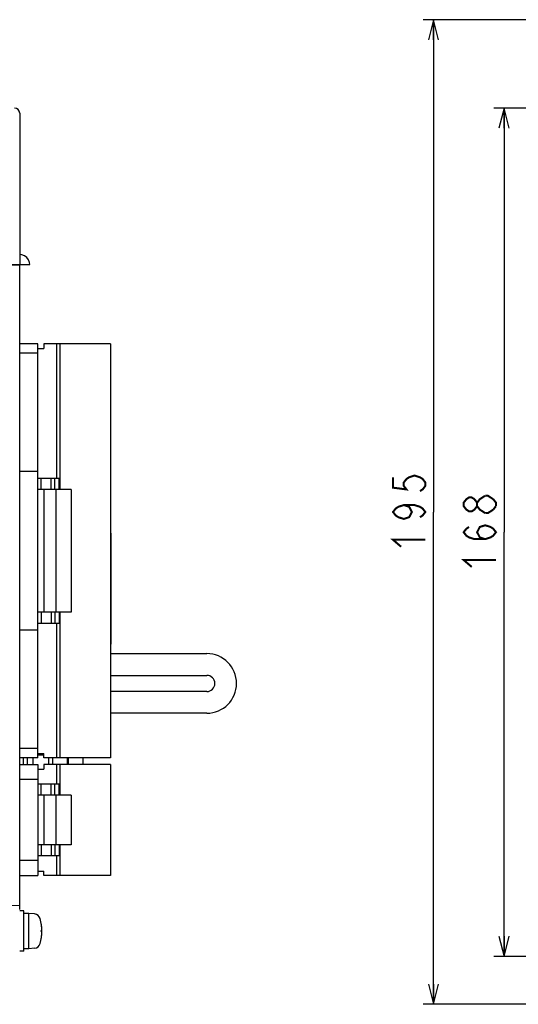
# Model space of a CAD drawing. Extents: x 77 to 816, y 33 to 540.
# Tile 3 of 20: x 240 to 339, y 262 to 458. Entities that reach past the tile are written whole.
import ezdxf

# ---------------------------------------------------------------- set-up
doc = ezdxf.new("R2010")
doc.units = 0
doc.header["$LTSCALE"] = 46.2
doc.layers.get('0').update_dxf_attribs({"linetype": 'CONTINUOUS'})
for name, color, linetype in [('ALL_AXIS', 7, 'CONTINUOUS'), ('ALL_CURVE', 7, 'CONTINUOUS'), ('ALL_DIM', 7, 'CONTINUOUS'), ('ALL_FEATURES', 7, 'CONTINUOUS')]:
    doc.layers.add(name, color=color, linetype=linetype)
doc.dimstyles.get("Standard").update_dxf_attribs({"dimtxt": 2.5, "dimasz": 2.5, "dimexe": 1.25, "dimexo": 0.625, "dimtad": 1, "dimcen": 2.5, "dimazin": 3, "dimtfac": 1, "dimtmove": 0, "dimatfit": 3})

# ---------------------------------------------------------------- blocks, each defined once
blk = doc.blocks.new('_OPEN')
at = {"color": 0, "linetype": 'BYBLOCK'}
for p, q in [((0, 0), (-1, 0.25)), ((-1, -0.25), (0, 0)), ((-1, 0), (0, 0))]:
    blk.add_line(p, q, dxfattribs=at)
blk = doc.blocks.new('*D7')
at = {"layer": 'ALL_DIM', "color": 2, "linetype": 'CONTINUOUS'}
for p, q in [((418.88, 440), (334, 440)), ((336, 440), (336, 356)), ((336, 272), (336, 356)), ((419.01, 272), (334, 272))]:
    blk.add_line(p, q, dxfattribs=at)
at = {"layer": 'ALL_DIM', "color": 2, "linetype": 'CONTINUOUS', "xscale": 4, "yscale": 4, "zscale": 4}
for p, rotation in [((336, 440), 90), ((336, 272), 270)]:
    blk.add_blockref('_OPEN', p, dxfattribs=dict(at, rotation=rotation))
blk = doc.blocks.new('*D11')
at = {"layer": 'ALL_DIM', "color": 2, "linetype": 'CONTINUOUS'}
for p, q in [((422, 457.5), (320, 457.5)), ((322, 457.5), (322, 360)), ((322, 262.5), (322, 360)), ((422, 262.5), (320, 262.5))]:
    blk.add_line(p, q, dxfattribs=at)
at = {"layer": 'ALL_DIM', "color": 2, "linetype": 'CONTINUOUS', "xscale": 4, "yscale": 4, "zscale": 4}
for p, rotation in [((322, 457.5), 90), ((322, 262.5), 270)]:
    blk.add_blockref('_OPEN', p, dxfattribs=dict(at, rotation=rotation))

msp = doc.modelspace()

# ---------------------------------------------------------------- linework, layer by layer
at = {"layer": 'ALL_AXIS', "color": 7, "linetype": 'CONTINUOUS'}
for p, q in [((257.98, 393.3), (247.28, 393.3)), ((247.98, 393.3), (247.98, 364.45)), ((257.98, 393.3), (257.98, 311.3)), ((250.18, 364.45), (247.18, 364.45)), ((247.18, 364.45), (247.18, 340.15)), ((250.18, 364.45), (250.18, 340.15)), ((250.18, 340.15), (247.18, 340.15)), ((247.98, 340.15), (247.98, 311.3)), ((242.7, 310), (242.7, 311.3)), ((257.98, 311.3), (247.28, 311.3)), ((257.98, 310), (247.28, 310)), ((247.98, 310), (247.98, 303.9)), ((257.98, 310), (257.98, 288)), ((250.18, 303.9), (247.18, 303.9)), ((247.18, 303.9), (247.18, 294.1)), ((250.18, 303.9), (250.18, 294.1)), ((250.18, 294.1), (247.18, 294.1)), ((247.98, 294.1), (247.98, 288)), ((257.98, 288), (247.28, 288)), ((240.8, 281), (240, 281)), ((240.8, 273), (240.8, 281)), ((241.8, 280.5), (240.8, 280.5)), ((242.919, 280.402), (241.8, 280.5)), ((241.8, 273.5), (241.8, 280.5)), ((240.8, 273), (240, 273)), ((241.8, 273.5), (240.8, 273.5)), ((242.919, 273.598), (241.8, 273.5))]:
    msp.add_line(p, q, dxfattribs=at)
for centre, radius, start, end in [((242.806, 279.107), 1.3, 15.88085, 85), ((235.4, 277), 9, 344.11915, 15.88085), ((242.806, 274.893), 1.3, 275, 344.11915)]:
    msp.add_arc(centre, radius, start, end, dxfattribs=at)
at = {"layer": 'ALL_CURVE', "color": 40, "linetype": 'CONTINUOUS'}
msp.add_line((244.4, 277), (244.152, 277), dxfattribs=at)
msp.add_arc((235.4, 277), 9, 346.5066, 13.4934, dxfattribs=at)
at = {"layer": 'ALL_DIM', "color": 2, "linetype": 'CONTINUOUS', "const_width": 0.4}
for points in [[(314, 366.88), (314, 364.816), (316.667, 364.472), (316.133, 365.16), (316.133, 365.848), (316.667, 366.536), (317.2, 366.88), (318.267, 367.224), (319.333, 366.88), (319.867, 366.536), (320.4, 365.848), (320.4, 365.16), (319.867, 364.472), (319.333, 364.128)], [(330.667, 361.16), (330.133, 360.472), (329.6, 360.128), (329.067, 360.128), (328.533, 360.472), (328, 361.16), (328, 361.848), (328.533, 362.536), (329.067, 362.88), (329.6, 362.88), (330.133, 362.536), (330.667, 361.848)], [(332.267, 359.784), (331.2, 360.472), (330.667, 361.16), (330.667, 361.848), (331.2, 362.536), (332.267, 363.224)], [(332.267, 363.224), (332.8, 363.224), (333.867, 362.536)], [(333.867, 362.536), (334.4, 361.848), (334.4, 361.16)], [(316.133, 361.376), (317.2, 361.032), (317.733, 360), (317.2, 358.968), (316.133, 358.624), (315.067, 358.968), (314.533, 359.312), (314, 360), (314.533, 360.688), (315.067, 361.032), (316.133, 361.376), (318.267, 361.376), (319.333, 361.032), (319.867, 360.688), (320.4, 360), (319.867, 359.312), (319.333, 358.968)], [(334.4, 361.16), (333.867, 360.472)], [(333.867, 360.472), (332.8, 359.784), (332.267, 359.784)], [(332.267, 354.624), (331.2, 354.968), (330.667, 356), (331.2, 357.032), (332.267, 357.376), (333.333, 357.032), (333.867, 356.688), (334.4, 356), (333.867, 355.312), (333.333, 354.968), (332.267, 354.624), (330.133, 354.624), (329.067, 354.968), (328.533, 355.312), (328, 356), (328.533, 356.688), (329.067, 357.032)], [(315.6, 353.12), (314, 354.496), (320.4, 354.496)], [(329.6, 349.12), (328, 350.496), (334.4, 350.496)]]:
    msp.add_lwpolyline(points, dxfattribs=at)
at = {"layer": 'ALL_FEATURES', "color": 7, "linetype": 'CONTINUOUS'}
for p, q in [((240, 439), (240, 409)), ((240, 408.818), (236.214, 408.951)), ((236.499, 409), (242.002, 409)), ((240, 281.268), (240, 408.818)), ((243.58, 393.3), (240, 393.3)), ((243.58, 311.3), (243.58, 393.3)), ((243.58, 392.4), (244.78, 392.4)), ((244.78, 393.3), (244.78, 392.4)), ((247.28, 393.3), (244.78, 393.3)), ((247.28, 393.3), (247.28, 366.65)), ((243.58, 391.45), (240, 391.45)), ((243.58, 368), (240, 368)), ((247.84, 366.65), (243.58, 366.65)), ((244.23, 364.45), (244.23, 366.65)), ((246.23, 364.45), (246.23, 366.65)), ((246.98, 364.45), (246.98, 366.65)), ((247.84, 364.45), (247.84, 366.65)), ((247.18, 364.45), (243.58, 364.45)), ((244.78, 364.45), (244.78, 340.15)), ((258.06, 355.8), (257.98, 355.8)), ((258.06, 355.8), (258.06, 333.8)), ((247.18, 340.15), (243.58, 340.15)), ((244.23, 340.15), (244.23, 337.95)), ((246.23, 340.15), (246.23, 337.95)), ((246.98, 340.15), (246.98, 337.95)), ((247.84, 340.15), (247.84, 337.95)), ((247.84, 337.95), (243.58, 337.95)), ((247.28, 337.95), (247.28, 311.3)), ((243.58, 336.6), (240, 336.6)), ((258.06, 333.8), (257.98, 333.8)), ((257.98, 331.95), (277.08, 331.95)), ((257.98, 327.65), (277.08, 327.65)), ((277.08, 324.45), (257.98, 324.45)), ((277.08, 320.15), (257.98, 320.15)), ((243.58, 313.15), (240, 313.15)), ((243.58, 312.2), (244.78, 312.2)), ((244.78, 311.3), (244.78, 312.2)), ((243.58, 311.3), (240, 311.3)), ((240.7, 311.3), (240.7, 310)), ((241.5, 311.3), (241.5, 310)), ((244.78, 311.85), (243.58, 311.85)), ((247.28, 311.3), (244.78, 311.3)), ((245.7, 311.3), (245.7, 310)), ((246.5, 311.3), (246.5, 310)), ((249.4, 311.3), (249.4, 310)), ((249.7, 310), (249.7, 311.3)), ((252.5, 311.3), (252.5, 310)), ((240, 310), (243.58, 310)), ((243.58, 310), (243.58, 288)), ((243.58, 309.1), (244.78, 309.1)), ((247.28, 310), (244.78, 310)), ((244.78, 310), (244.78, 309.1)), ((247.28, 310), (247.28, 306.1)), ((243.58, 307), (240, 307)), ((247.84, 306.1), (243.58, 306.1)), ((244.23, 303.9), (244.23, 306.1)), ((246.23, 303.9), (246.23, 306.1)), ((246.98, 303.9), (246.98, 306.1)), ((247.84, 303.9), (247.84, 306.1)), ((247.18, 303.9), (243.58, 303.9)), ((244.78, 303.9), (244.78, 294.1)), ((247.18, 294.1), (243.58, 294.1)), ((244.23, 294.1), (244.23, 291.9)), ((246.23, 294.1), (246.23, 291.9)), ((246.98, 294.1), (246.98, 291.9)), ((247.84, 294.1), (247.84, 291.9)), ((243.58, 291), (240, 291)), ((247.84, 291.9), (243.58, 291.9)), ((247.28, 291.9), (247.28, 288)), ((243.58, 288.9), (244.78, 288.9)), ((244.78, 288), (244.78, 288.9)), ((240, 288), (243.58, 288)), ((247.28, 288), (244.78, 288)), ((240, 282), (230, 282.175))]:
    msp.add_line(p, q, dxfattribs=at)
msp.add_lwpolyline([(242, 409), (241.957, 409.404), (241.76, 409.947), (241.409, 410.419), (240.934, 410.766), (240.391, 410.96), (240, 411)], dxfattribs=at)
for centre, radius, start in [((239, 439), 1, 0), ((277.08, 326.05), 5.9, 270), ((277.08, 326.05), 1.6, 270)]:
    msp.add_arc(centre, radius, start, 90, dxfattribs=at)

# ---------------------------------------------------------------- dimensions: what is measured, and where the dimension line sits
at = {"layer": 'ALL_DIM', "color": 2, "linetype": 'CONTINUOUS'}
for base, p1, p2, picture, middle in [((322, 262.5), (422, 457.5), (422, 262.5), '*D11', (320.4, 351.744)), ((336, 272), (418.882, 440), (419.008, 272), '*D7', (334.4, 347.744))]:
    dim = msp.add_linear_dim(base=base, p1=p1, p2=p2, angle=270, dimstyle='Standard', dxfattribs=at)
    dim.commit()
    dim.dimension.update_dxf_attribs({"geometry": picture, "text_midpoint": middle, "dimtype": 128})

doc.saveas('drawing.dxf')
